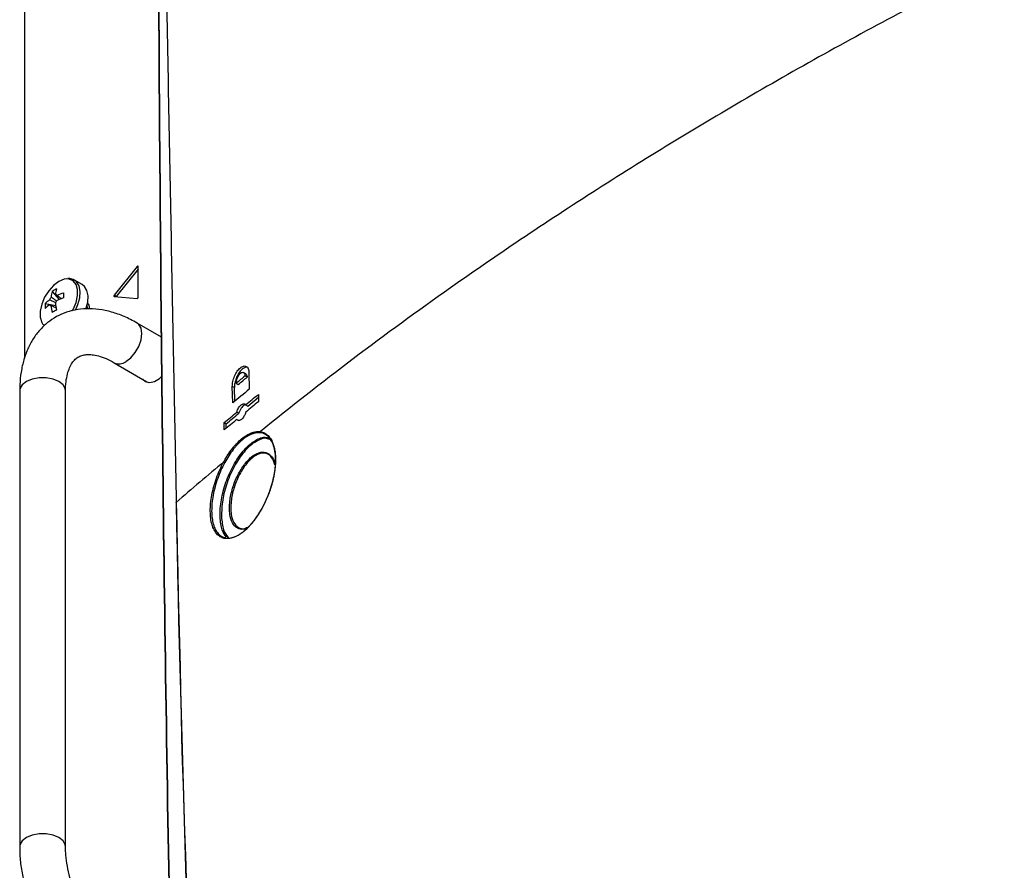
# Model space of a CAD drawing. Header units: millimetres. Extents: x 155473 to 158085, y 111018 to 114514.
# Tile 52 of 181: x 157507 to 157675, y 111396 to 111541. Entities that reach past the tile are written whole.
import ezdxf

# ---------------------------------------------------------------- set-up
doc = ezdxf.new("R2010")
doc.units = ezdxf.units.MM

msp = doc.modelspace()

# ---------------------------------------------------------------- linework, layer by layer
at = {"color": 7, "linetype": 'Continuous', "lineweight": 25}
for p, q in [((157508.05, 111585.86), (157508.05, 111483.45)), ((157527.25, 111499.06), (157523.33, 111494.18)), ((157527.41, 111498.61), (157523.68, 111493.97)), ((157527.41, 111498.97), (157527.25, 111499.06)), ((157527.41, 111493.81), (157527.41, 111499.04)), ((157517.9, 111495.97), (157516.56, 111496.75)), ((157512.78, 111494.81), (157513.96, 111493.44)), ((157523.68, 111493.97), (157523.33, 111494.18)), ((157523.33, 111493.96), (157527.25, 111493.61)), ((157511.59, 111492.76), (157513.37, 111492.42)), ((157512.32, 111492.55), (157512.52, 111492.46)), ((157511.12, 111489.33), (157511.46, 111488.96)), ((157531.37, 111487.05), (157527.24, 111489.43)), ((157523.34, 111482.67), (157528.91, 111479.46)), ((157545.71, 111480.81), (157545.32, 111481.04)), ((157545.95, 111480.24), (157545.6, 111480.44)), ((157546.26, 111480.98), (157546.31, 111478.17)), ((157528.55, 111479.66), (157528.78, 111479.44)), ((157528.9, 111479.46), (157528.9, 111479.47)), ((157528.9, 111479.46), (157529.09, 111479.36)), ((157528.91, 111479.46), (157529.16, 111479.35)), ((157543.49, 111475.84), (157543.43, 111478.65)), ((157543.78, 111478.45), (157543.43, 111478.65)), ((157544.08, 111479.2), (157544.44, 111478.99)), ((157507.25, 111477.88), (157507.25, 111400.31)), ((157515.05, 111400.31), (157515.05, 111477.88)), ((157543.83, 111476.13), (157543.78, 111478.45)), ((157546.05, 111475.32), (157547.87, 111476.81)), ((157547.86, 111477.3), (157547.89, 111476.06)), ((157545.7, 111475.53), (157546.05, 111475.32)), ((157544.54, 111474.08), (157544.18, 111474.28)), ((157542.06, 111471.26), (157542.04, 111472.5)), ((157542.04, 111472.5), (157542.39, 111472.29)), ((157542.41, 111471.54), (157542.39, 111472.29)), ((157544.21, 111473.04), (157544.56, 111472.84)), ((157533.89, 111458.93), (157533.89, 111458.93))]:
    msp.add_line(p, q, dxfattribs=at)
at = {"color": 7, "linetype": 'Continuous', "lineweight": 25, "flags": 128}
for points in [[(157527.41, 111499.04), (157527.41, 111499.07), (157527.39, 111499.1), (157527.38, 111499.11), (157527.36, 111499.12), (157527.33, 111499.12), (157527.3, 111499.11), (157527.28, 111499.09), (157527.25, 111499.06)], [(157515.26, 111496.94), (157514.83, 111496.88), (157513.92, 111496.51), (157513.01, 111495.83), (157512.18, 111494.91), (157511.49, 111493.82), (157510.99, 111492.64), (157510.73, 111491.47), (157510.73, 111490.41), (157510.99, 111489.55), (157511.12, 111489.33)], [(157516.23, 111491.53), (157516.35, 111491.75), (157516.85, 111492.93), (157517.11, 111494.1), (157517.11, 111495.16), (157516.85, 111496.02), (157516.35, 111496.63), (157515.66, 111496.92), (157515.26, 111496.94)], [(157516.75, 111491.62), (157517.16, 111492.57), (157517.47, 111493.74), (157517.53, 111494.83), (157517.35, 111495.76), (157516.93, 111496.46), (157516.56, 111496.75)], [(157518.52, 111491.82), (157518.82, 111492.97), (157518.88, 111494.06), (157518.69, 111494.98), (157518.27, 111495.68), (157517.9, 111495.97)], [(157523.33, 111494.18), (157523.3, 111494.14), (157523.29, 111494.11), (157523.28, 111494.07), (157523.27, 111494.04), (157523.28, 111494.01), (157523.29, 111493.99), (157523.3, 111493.97), (157523.33, 111493.96)], [(157523.68, 111493.97), (157523.66, 111493.94), (157523.65, 111493.94)], [(157518.64, 111491.85), (157518.65, 111492.1), (157518.65, 111492.21)], [(157518.77, 111491.85), (157518.77, 111492.02), (157518.73, 111492.46)], [(157519.21, 111491.85), (157519.08, 111492.47), (157518.8, 111492.85)], [(157525.29, 111482.87), (157526.14, 111483.51), (157526.91, 111484.41), (157527.52, 111485.47), (157527.91, 111486.58), (157528.05, 111487.64), (157527.91, 111488.55), (157527.52, 111489.21), (157527.24, 111489.43)], [(157528.2, 111479.87), (157528.67, 111479.49), (157529.36, 111479.34), (157530.17, 111479.52), (157531.01, 111480), (157531.45, 111480.38)], [(157515.05, 111477.88), (157515, 111478.24), (157514.62, 111478.91), (157513.9, 111479.48), (157512.92, 111479.89), (157511.76, 111480.11), (157510.54, 111480.11), (157509.37, 111479.89), (157508.39, 111479.48), (157507.67, 111478.91), (157507.29, 111478.24), (157507.25, 111477.88)], [(157515.05, 111400.32), (157515, 111400.67), (157514.62, 111401.34), (157513.9, 111401.91), (157512.92, 111402.32), (157511.76, 111402.54), (157510.54, 111402.54), (157509.37, 111402.32), (157508.39, 111401.91), (157507.67, 111401.34), (157507.29, 111400.67), (157507.25, 111400.31)]]:
    msp.add_lwpolyline(points, dxfattribs=at)
at = {"color": 7, "linetype": 'Continuous', "lineweight": 25}
for centre, radius, start, end in [((157515.9, 111490.25), 5.53, 115.637, 124.3576), ((157518.78, 111493.74), 5.48, 164.1794, 174.2752), ((157513.98, 111492.75), 1.77, 141.1423, 158.8577), ((157518.05, 111493.32), 5.48, 164.1794, 174.2752), ((157513.3, 111493.93), 0.36, 34.0284, 85.9608), ((157517.66, 111485.24), 9.77, 107.6977, 114.5644), ((157517.66, 111484.4), 9.77, 107.6977, 114.5644), ((157531.18, 111494.13), 16.5, 178.5397, 181.4603), ((157527.21, 111493.81), 0.198, 281.219, 1.1919), ((157517.11, 111492.34), 5.53, 175.64, 184.36), ((157515.52, 111488.94), 5.48, 125.7222, 135.8186), ((157515.52, 111488.1), 5.48, 125.7222, 135.8186), ((157512.62, 111492.75), 0.36, 214.0284, 265.9608), ((157522.32, 111493.32), 9.77, 185.433, 192.3), ((157511.94, 111493.93), 1.77, 321.1423, 338.8577), ((157523.05, 111493.74), 9.77, 185.433, 192.3), ((157521.39, 111477.16), 16.5, 118.5372, 121.4574), ((157524.15, 111484.38), 1.89, 244.5507, 306.7967)]:
    msp.add_arc(centre, radius, start, end, dxfattribs=at)
for points, knots in [([(157530.79, 111621.56), (157530.74, 111592.86), (157530.8, 111564.08), (157531.15, 111506.4), (157531.43, 111477.49), (157532.2, 111419.54), (157532.69, 111390.5), (157533.91, 111332.27), (157534.63, 111303.09), (157535.45, 111273.85)], [0, 0, 0, 0, 0.25, 0.25, 0.5, 0.5, 0.75, 0.75, 1, 1, 1, 1]), ([(157535.45, 111273.74), (157534.63, 111302.98), (157533.91, 111332.16), (157532.69, 111390.38), (157532.2, 111419.42), (157531.43, 111477.37), (157531.15, 111506.28), (157530.8, 111563.97), (157530.74, 111592.74), (157530.79, 111621.44)], [0, 0, 0, 0, 0.25, 0.25, 0.5, 0.5, 0.75, 0.75, 1, 1, 1, 1]), ([(157734.42, 111578.46), (157719.92, 111572.51), (157705.81, 111566.28), (157681.9, 111554.98), (157671.95, 111550.02), (157652.44, 111539.82), (157642.89, 111534.58), (157624.28, 111523.84), (157615.21, 111518.34), (157597.54, 111507.08), (157588.93, 111501.32), (157569.3, 111487.49), (157558.49, 111479.32), (157548.18, 111470.95)], [0.0808846, 0.0808846, 0.0808846, 0.0808846, 0.25, 0.25, 0.375, 0.375, 0.5, 0.5, 0.625, 0.625, 0.75, 0.75, 0.9191439, 0.9191439, 0.9191439, 0.9191439]), ([(157532.15, 111549.79), (157532.42, 111534.66), (157532.7, 111519.52), (157533.29, 111489.23), (157533.59, 111474.08), (157533.89, 111458.93)], [0, 0, 0, 0, 0.5, 0.5, 1, 1, 1, 1]), ([(157516.54, 111496.71), (157516.41, 111496.79), (157516.09, 111497), (157515.68, 111497), (157515.44, 111496.99)], [0, 0, 0, 0, 0.396035, 1, 1, 1, 1]), ([(157512.6, 111493.86), (157512.67, 111493.82), (157512.99, 111493.6), (157513.32, 111493.38), (157513.57, 111493.21)], [0, 0, 0, 0, 0.227609, 1, 1, 1, 1]), ([(157513.6, 111494.13), (157513.67, 111494.08), (157513.93, 111493.9), (157514.19, 111493.72), (157514.39, 111493.59)], [0, 0, 0, 0, 0.25699, 1, 1, 1, 1]), ([(157527.24, 111489.43), (157526.86, 111489.64), (157525.78, 111490.24), (157523.96, 111491.01), (157521.8, 111491.63), (157519.67, 111491.91), (157517.62, 111491.86), (157515.69, 111491.48), (157513.92, 111490.79), (157512.34, 111489.83), (157510.95, 111488.62), (157509.78, 111487.18), (157508.81, 111485.54), (157508.06, 111483.69), (157507.54, 111481.65), (157507.28, 111479.7), (157507.26, 111478.41), (157507.25, 111477.88)], [0, 0, 0, 0, 0.040531, 0.11605, 0.191484, 0.265804, 0.338139, 0.408024, 0.475654, 0.541745, 0.607229, 0.672857, 0.739581, 0.808097, 0.878682, 0.951122, 1, 1, 1, 1]), ([(157513.37, 111492.88), (157513.1, 111493.01), (157512.75, 111493.18), (157512.4, 111493.35), (157512.32, 111493.39)], [0, 0, 0, 0, 0.771145, 1, 1, 1, 1]), ([(157513.46, 111491.98), (157513.24, 111492.08), (157512.96, 111492.22), (157512.67, 111492.36), (157512.6, 111492.39)], [0, 0, 0, 0, 0.742962, 1, 1, 1, 1]), ([(157515.05, 111477.88), (157515.05, 111478.16), (157515.06, 111478.98), (157515.22, 111480.18), (157515.53, 111481.38), (157515.95, 111482.33), (157516.44, 111483.04), (157517, 111483.55), (157517.61, 111483.88), (157518.37, 111484.07), (157519.28, 111484.1), (157520.35, 111483.94), (157521.58, 111483.56), (157522.62, 111483.08), (157523.22, 111482.74), (157523.34, 111482.67)], [0, 0, 0, 0, 0.042593, 0.123631, 0.204437, 0.285693, 0.369219, 0.458825, 0.562354, 0.65295, 0.735057, 0.813487, 0.896884, 0.978899, 1, 1, 1, 1]), ([(157543.43, 111478.65), (157543.43, 111478.79), (157543.43, 111478.93), (157543.47, 111479.21), (157543.49, 111479.36), (157543.56, 111479.67), (157543.6, 111479.82), (157543.7, 111480.12), (157543.75, 111480.27), (157543.94, 111480.71), (157544.1, 111480.99), (157544.35, 111481.34), (157544.43, 111481.46), (157544.61, 111481.66), (157544.7, 111481.74), (157544.89, 111481.9), (157544.98, 111481.96), (157545.16, 111482.06), (157545.25, 111482.09), (157545.42, 111482.13), (157545.51, 111482.14), (157545.66, 111482.12), (157545.74, 111482.1), (157545.87, 111482.02), (157545.94, 111481.97), (157546.04, 111481.84), (157546.09, 111481.76), (157546.17, 111481.57), (157546.2, 111481.47), (157546.24, 111481.24), (157546.25, 111481.12), (157546.26, 111480.98)], [0, 0, 0, 0, 0.0625, 0.0625, 0.125, 0.125, 0.1875, 0.1875, 0.25, 0.25, 0.375, 0.375, 0.4375, 0.4375, 0.5, 0.5, 0.5625, 0.5625, 0.625, 0.625, 0.6875, 0.6875, 0.75, 0.75, 0.8125, 0.8125, 0.875, 0.875, 0.9375, 0.9375, 1, 1, 1, 1]), ([(157546.15, 111481.83), (157546.08, 111481.87), (157545.89, 111481.98), (157545.49, 111481.87), (157545.01, 111481.53), (157544.54, 111480.96), (157544.15, 111480.22), (157543.88, 111479.42), (157543.79, 111478.82), (157543.78, 111478.52), (157543.78, 111478.45)], [0, 0, 0, 0, 0.089552, 0.23175, 0.376055, 0.521914, 0.668038, 0.812946, 0.955686, 1, 1, 1, 1]), ([(157544.08, 111479.2), (157544.08, 111479.22), (157544.08, 111479.28), (157544.09, 111479.38), (157544.1, 111479.48), (157544.12, 111479.58), (157544.14, 111479.69), (157544.17, 111479.8), (157544.2, 111479.91), (157544.24, 111480.03), (157544.31, 111480.18), (157544.4, 111480.37), (157544.57, 111480.64), (157544.82, 111480.93), (157545.12, 111481.08), (157545.33, 111481.05), (157545.44, 111480.96), (157545.51, 111480.86), (157545.56, 111480.74), (157545.59, 111480.6), (157545.6, 111480.5), (157545.6, 111480.44)], [0, 0, 0, 0, 0.025802, 0.052102, 0.078906, 0.106219, 0.134047, 0.162394, 0.191264, 0.220662, 0.250592, 0.30886, 0.375783, 0.500373, 0.6342, 0.749358, 0.80098, 0.851822, 0.901916, 0.951297, 1, 1, 1, 1]), ([(157545.6, 111480.44), (157545.35, 111480.23), (157544.84, 111479.82), (157544.34, 111479.4), (157544.08, 111479.2)], [0, 0, 0, 0, 0.500047, 1, 1, 1, 1]), ([(157544.44, 111478.99), (157544.69, 111479.2), (157545.19, 111479.62), (157545.7, 111480.03), (157545.95, 111480.24)], [0, 0, 0, 0, 0.499953, 1, 1, 1, 1]), ([(157545.71, 111480.81), (157545.72, 111480.81), (157545.79, 111480.8), (157545.88, 111480.64), (157545.94, 111480.43), (157545.95, 111480.27), (157545.95, 111480.24)], [0, 0, 0, 0, 0.012778, 0.445464, 0.871847, 1, 1, 1, 1]), ([(157544.18, 111474.28), (157544.22, 111474.41), (157544.27, 111474.53), (157544.37, 111474.77), (157544.43, 111474.89), (157544.56, 111475.11), (157544.63, 111475.21), (157544.77, 111475.38), (157544.85, 111475.46), (157545, 111475.59), (157545.08, 111475.63), (157545.23, 111475.7), (157545.3, 111475.72), (157545.43, 111475.72), (157545.5, 111475.7), (157545.61, 111475.64), (157545.66, 111475.59), (157545.7, 111475.53)], [0, 0, 0, 0, 0.125, 0.125, 0.25, 0.25, 0.375, 0.375, 0.5, 0.5, 0.625, 0.625, 0.75, 0.75, 0.875, 0.875, 1, 1, 1, 1]), ([(157545.76, 111475.49), (157545.71, 111475.5), (157545.57, 111475.52), (157545.31, 111475.37), (157545.02, 111475.07), (157544.75, 111474.65), (157544.6, 111474.3), (157544.55, 111474.1), (157544.54, 111474.08)], [0, 0, 0, 0, 0.124584, 0.331898, 0.541935, 0.753165, 0.963448, 1, 1, 1, 1]), ([(157545.72, 111474.29), (157545.69, 111474.16), (157545.64, 111474.04), (157545.54, 111473.79), (157545.48, 111473.68), (157545.35, 111473.46), (157545.28, 111473.36), (157545.13, 111473.19), (157545.05, 111473.11), (157544.9, 111472.98), (157544.83, 111472.93), (157544.68, 111472.87), (157544.61, 111472.85), (157544.47, 111472.85), (157544.41, 111472.87), (157544.3, 111472.93), (157544.25, 111472.98), (157544.21, 111473.04)], [0, 0, 0, 0, 0.125, 0.125, 0.25, 0.25, 0.375, 0.375, 0.5, 0.5, 0.625, 0.625, 0.75, 0.75, 0.875, 0.875, 1, 1, 1, 1]), ([(157548.18, 111470.95), (157548.68, 111470.88), (157549.13, 111470.66), (157549.7, 111470.11), (157549.87, 111469.89), (157550.17, 111469.38), (157550.3, 111469.1), (157550.46, 111468.62), (157550.51, 111468.45), (157550.59, 111468.11), (157550.63, 111467.93), (157550.72, 111467.37), (157550.76, 111466.98), (157550.78, 111466.36), (157550.78, 111466.14), (157550.77, 111465.7), (157550.76, 111465.48), (157550.71, 111464.81), (157550.65, 111464.35), (157550.53, 111463.64), (157550.48, 111463.4), (157550.38, 111462.92), (157550.32, 111462.68), (157550.13, 111461.96), (157549.99, 111461.48), (157549.66, 111460.52), (157549.47, 111460.03), (157549.06, 111459.11), (157548.84, 111458.65), (157548.38, 111457.78), (157548.13, 111457.35), (157547.61, 111456.54), (157547.35, 111456.16), (157546.93, 111455.63), (157546.79, 111455.46), (157546.51, 111455.13), (157546.37, 111454.97), (157545.94, 111454.51), (157545.65, 111454.24), (157545.21, 111453.88), (157545.07, 111453.77), (157544.77, 111453.56), (157544.63, 111453.46), (157544.19, 111453.2), (157543.91, 111453.07), (157543.35, 111452.87), (157543.08, 111452.8), (157542.55, 111452.75), (157542.3, 111452.76), (157541.82, 111452.86), (157541.6, 111452.95), (157541.28, 111453.14), (157541.17, 111453.21), (157540.98, 111453.37), (157540.89, 111453.46), (157540.62, 111453.76), (157540.47, 111453.99), (157540.26, 111454.39), (157540.19, 111454.53), (157540.08, 111454.83), (157540.02, 111454.99), (157539.88, 111455.48), (157539.81, 111455.84), (157539.71, 111456.6), (157539.69, 111457.01), (157539.68, 111457.86), (157539.7, 111458.3), (157539.79, 111459.22), (157539.85, 111459.69), (157540.03, 111460.65), (157540.14, 111461.13), (157540.41, 111462.09), (157540.56, 111462.58), (157540.9, 111463.54), (157541.09, 111464.01), (157541.5, 111464.93), (157541.72, 111465.39), (157541.96, 111465.82)], [0, 0, 0, 0, 0.0625, 0.0625, 0.09375, 0.09375, 0.125, 0.125, 0.140625, 0.140625, 0.15625, 0.15625, 0.1875, 0.1875, 0.203125, 0.203125, 0.21875, 0.21875, 0.25, 0.25, 0.265625, 0.265625, 0.28125, 0.28125, 0.3125, 0.3125, 0.34375, 0.34375, 0.375, 0.375, 0.40625, 0.40625, 0.4375, 0.4375, 0.453125, 0.453125, 0.46875, 0.46875, 0.5, 0.5, 0.515625, 0.515625, 0.53125, 0.53125, 0.5625, 0.5625, 0.59375, 0.59375, 0.625, 0.625, 0.65625, 0.65625, 0.671875, 0.671875, 0.6875, 0.6875, 0.71875, 0.71875, 0.734375, 0.734375, 0.75, 0.75, 0.78125, 0.78125, 0.8125, 0.8125, 0.84375, 0.84375, 0.875, 0.875, 0.90625, 0.90625, 0.9375, 0.9375, 0.96875, 0.96875, 1, 1, 1, 1]), ([(157542.14, 111465.71), (157541.68, 111464.85), (157541.28, 111463.94), (157540.77, 111462.52), (157540.62, 111462.04), (157540.36, 111461.08), (157540.25, 111460.61), (157540.08, 111459.67), (157540.01, 111459.2), (157539.93, 111458.3), (157539.91, 111457.87), (157539.92, 111457.03), (157539.94, 111456.63), (157540.04, 111455.88), (157540.11, 111455.53), (157540.25, 111455.04), (157540.3, 111454.89), (157540.42, 111454.59), (157540.48, 111454.45), (157540.68, 111454.06), (157540.84, 111453.83), (157541.1, 111453.54), (157541.19, 111453.45), (157541.38, 111453.29), (157541.48, 111453.22), (157541.79, 111453.03), (157542.01, 111452.95), (157542.48, 111452.85), (157542.73, 111452.84), (157543.25, 111452.89), (157543.51, 111452.96), (157544.06, 111453.15), (157544.34, 111453.29), (157544.76, 111453.55), (157544.91, 111453.64), (157545.19, 111453.85), (157545.34, 111453.96), (157545.76, 111454.31), (157546.05, 111454.58), (157546.47, 111455.03), (157546.61, 111455.19), (157546.89, 111455.51), (157547.03, 111455.68), (157547.43, 111456.21), (157547.69, 111456.58), (157548.2, 111457.37), (157548.44, 111457.8), (157548.9, 111458.66), (157549.11, 111459.11), (157549.51, 111460.02), (157549.69, 111460.5), (157550.02, 111461.44), (157550.16, 111461.91), (157550.35, 111462.62), (157550.4, 111462.86), (157550.51, 111463.34), (157550.55, 111463.57), (157550.67, 111464.27), (157550.73, 111464.72), (157550.78, 111465.39), (157550.79, 111465.61), (157550.8, 111466.03), (157550.8, 111466.25), (157550.78, 111466.86), (157550.74, 111467.25), (157550.65, 111467.8), (157550.61, 111467.97), (157550.53, 111468.31), (157550.48, 111468.48), (157550.32, 111468.95), (157550.2, 111469.23), (157549.9, 111469.72), (157549.73, 111469.94), (157549.17, 111470.48), (157548.74, 111470.7), (157548.24, 111470.77)], [0, 0, 0, 0, 0.0625, 0.0625, 0.09375, 0.09375, 0.125, 0.125, 0.15625, 0.15625, 0.1875, 0.1875, 0.21875, 0.21875, 0.25, 0.25, 0.265625, 0.265625, 0.28125, 0.28125, 0.3125, 0.3125, 0.328125, 0.328125, 0.34375, 0.34375, 0.375, 0.375, 0.40625, 0.40625, 0.4375, 0.4375, 0.46875, 0.46875, 0.484375, 0.484375, 0.5, 0.5, 0.53125, 0.53125, 0.546875, 0.546875, 0.5625, 0.5625, 0.59375, 0.59375, 0.625, 0.625, 0.65625, 0.65625, 0.6875, 0.6875, 0.71875, 0.71875, 0.734375, 0.734375, 0.75, 0.75, 0.78125, 0.78125, 0.796875, 0.796875, 0.8125, 0.8125, 0.84375, 0.84375, 0.859375, 0.859375, 0.875, 0.875, 0.90625, 0.90625, 0.9375, 0.9375, 1, 1, 1, 1]), ([(157541.96, 111465.82), (157542.02, 111465.93), (157542.07, 111466.03), (157542.19, 111466.23), (157542.25, 111466.33), (157542.42, 111466.62), (157542.54, 111466.81), (157542.9, 111467.37), (157543.15, 111467.72), (157543.54, 111468.22), (157543.67, 111468.38), (157543.94, 111468.69), (157544.07, 111468.83), (157544.47, 111469.26), (157544.75, 111469.51), (157545.29, 111469.96), (157545.57, 111470.16), (157546.12, 111470.5), (157546.39, 111470.63), (157546.92, 111470.84), (157547.18, 111470.91), (157547.57, 111470.96), (157547.69, 111470.97), (157547.88, 111470.97), (157547.94, 111470.97), (157548.06, 111470.96), (157548.12, 111470.96), (157548.18, 111470.95)], [0, 0, 0, 0, 0.03125, 0.03125, 0.0625, 0.0625, 0.125, 0.125, 0.25, 0.25, 0.3125, 0.3125, 0.375, 0.375, 0.5, 0.5, 0.625, 0.625, 0.75, 0.75, 0.875, 0.875, 0.9375, 0.9375, 0.96875, 0.96875, 1, 1, 1, 1]), ([(157548.24, 111470.77), (157548.01, 111470.8), (157547.77, 111470.79), (157547.26, 111470.72), (157547.01, 111470.65), (157546.49, 111470.45), (157546.22, 111470.32), (157545.68, 111469.99), (157545.41, 111469.79), (157544.87, 111469.34), (157544.61, 111469.09), (157544.21, 111468.68), (157544.08, 111468.53), (157543.82, 111468.23), (157543.69, 111468.07), (157543.06, 111467.25), (157542.58, 111466.52), (157542.14, 111465.71)], [0, 0, 0, 0, 0.125, 0.125, 0.25, 0.25, 0.375, 0.375, 0.5, 0.5, 0.625, 0.625, 0.6875, 0.6875, 0.75, 0.75, 1, 1, 1, 1]), ([(157548.24, 111470.77), (157548.21, 111470.78), (157548.19, 111470.81), (157548.17, 111470.88), (157548.17, 111470.91), (157548.18, 111470.95)], [0, 0, 0, 0, 0.5, 0.5, 1, 1, 1, 1]), ([(157541.35, 111456.45), (157541.35, 111456.49), (157541.32, 111457.39), (157541.47, 111459.35), (157542.27, 111462.39), (157543.57, 111465.31), (157545.25, 111467.79), (157547.12, 111469.44), (157548.71, 111470.17), (157549.48, 111469.92), (157549.73, 111469.83)], [0, 0, 0, 0, 0.006542, 0.15462, 0.303977, 0.455917, 0.610535, 0.766661, 0.922434, 1, 1, 1, 1]), ([(157549.83, 111469.64), (157549.57, 111469.73), (157548.8, 111469.99), (157547.23, 111469.27), (157545.4, 111467.63), (157543.75, 111465.19), (157542.48, 111462.33), (157541.66, 111459.25), (157541.61, 111457.41), (157541.58, 111456.47)], [0, 0, 0, 0, 0.081408, 0.236542, 0.392045, 0.546054, 0.697388, 0.846132, 1, 1, 1, 1]), ([(157542.96, 111457.37), (157542.95, 111457.86), (157542.93, 111459), (157543.19, 111460.33), (157543.61, 111461.83), (157544.18, 111463.34), (157545.33, 111465.3), (157546.65, 111466.74), (157547.98, 111467.5), (157549.19, 111467.55), (157550.11, 111466.83), (157550.6, 111466.01), (157550.66, 111465.37), (157550.67, 111465.33)], [0, 0, 0, 0, 0.084597, 0.197867, 0.199219, 0.315298, 0.431504, 0.546543, 0.659925, 0.771542, 0.882141, 0.992911, 1, 1, 1, 1]), ([(157550.67, 111465.33), (157550.5, 111465.79), (157550.18, 111466.72), (157549.23, 111467.36), (157548.07, 111467.32), (157546.77, 111466.57), (157545.49, 111465.16), (157544.37, 111463.24), (157543.56, 111461.05), (157543.16, 111459), (157543.18, 111457.87), (157543.19, 111457.4)], [0, 0, 0, 0, 0.1101111, 0.221637, 0.3342123, 0.4485872, 0.5646514, 0.6818942, 0.7989931, 0.9145746, 1, 1, 1, 1]), ([(157541.96, 111465.82), (157541.98, 111465.81), (157542, 111465.78), (157542.07, 111465.74), (157542.11, 111465.72), (157542.14, 111465.71)], [0, 0, 0, 0, 0.5, 0.5, 1, 1, 1, 1]), ([(157533.91, 111458.82), (157533.88, 111458.84), (157533.87, 111458.85), (157533.86, 111458.89), (157533.87, 111458.91), (157533.89, 111458.93)], [0, 0, 0, 0, 0.5, 0.5, 1, 1, 1, 1]), ([(157533.91, 111458.83), (157533.88, 111458.84), (157533.87, 111458.86), (157533.86, 111458.9), (157533.87, 111458.92), (157533.89, 111458.93)], [0, 0, 0, 0, 0.5, 0.5, 1, 1, 1, 1]), ([(157546.02, 111454.66), (157545.8, 111454.55), (157545.16, 111454.23), (157544.22, 111454.48), (157543.39, 111455.35), (157543.04, 111456.48), (157542.98, 111457.22), (157542.96, 111457.37)], [0, 0, 0, 0, 0.137979, 0.403717, 0.672761, 0.933013, 1, 1, 1, 1]), ([(157543.19, 111457.4), (157543.21, 111457.25), (157543.27, 111456.52), (157543.62, 111455.42), (157544.42, 111454.57), (157545.3, 111454.33), (157545.9, 111454.62), (157546.08, 111454.71)], [0, 0, 0, 0, 0.068043, 0.334063, 0.60897, 0.880549, 1, 1, 1, 1]), ([(157542.44, 111452.99), (157542.17, 111453.36), (157541.56, 111454.18), (157541.43, 111455.65), (157541.35, 111456.45)], [0, 0, 0, 0, 0.451267, 1, 1, 1, 1]), ([(157541.58, 111456.47), (157541.66, 111455.68), (157541.81, 111454.13), (157542.46, 111453.27), (157542.79, 111452.84)], [0, 0, 0, 0, 0.506393, 1, 1, 1, 1]), ([(157536.05, 111273.51), (157572.87, 111296.73), (157610.53, 111319.45), (157668.24, 111352.76), (157687.68, 111363.74), (157726.95, 111385.43), (157746.78, 111396.14), (157766.81, 111406.72)], [0, 0, 0, 0, 0.5, 0.5, 0.75, 0.75, 1, 1, 1, 1]), ([(157766.9, 111406.54), (157726.85, 111385.38), (157687.58, 111363.7), (157610.64, 111319.28), (157572.98, 111296.55), (157536.15, 111273.33)], [0, 0, 0, 0, 0.5, 0.5, 1, 1, 1, 1]), ([(157507.25, 111400.31), (157507.25, 111399.88), (157507.27, 111398.64), (157507.5, 111396.53), (157508, 111394), (157508.72, 111391.46), (157509.66, 111388.92), (157510.79, 111386.44), (157512.11, 111384.02), (157513.59, 111381.71), (157515.22, 111379.53), (157516.99, 111377.51), (157518.87, 111375.67), (157520.81, 111374.07), (157522.32, 111373.04), (157523.16, 111372.55), (157523.34, 111372.44)], [0, 0, 0, 0, 0.042686, 0.121521, 0.200166, 0.278585, 0.356758, 0.434745, 0.512636, 0.59054, 0.668545, 0.746758, 0.825296, 0.904264, 0.979289, 1, 1, 1, 1]), ([(157527.24, 111379.2), (157526.99, 111379.35), (157526.26, 111379.78), (157525.02, 111380.69), (157523.54, 111381.99), (157522.09, 111383.5), (157520.71, 111385.19), (157519.42, 111387.03), (157518.26, 111388.99), (157517.25, 111391.02), (157516.42, 111393.07), (157515.77, 111395.11), (157515.33, 111397.07), (157515.08, 111398.83), (157515.06, 111399.85), (157515.05, 111400.31)], [0, 0, 0, 0, 0.0414865, 0.1212342, 0.2015627, 0.2825119, 0.3639911, 0.4458546, 0.5279363, 0.6100627, 0.6920098, 0.7735936, 0.8546454, 0.9350178, 1, 1, 1, 1]), ([(157573.38, 111318.78), (157583.48, 111326.44), (157594.01, 111333.88), (157615.89, 111348.33), (157627.24, 111355.34), (157644.88, 111365.53), (157650.86, 111368.87), (157663, 111375.42), (157669.17, 111378.64), (157681.67, 111384.95), (157688.02, 111388.04), (157700.89, 111394.1), (157707.41, 111397.07), (157714.02, 111399.97)], [0, 0, 0, 0, 0.25, 0.25, 0.5, 0.5, 0.625, 0.625, 0.75, 0.75, 0.875, 0.875, 1, 1, 1, 1]), ([(157714.11, 111399.79), (157700.89, 111393.98), (157688.03, 111387.93), (157669.29, 111378.47), (157663.14, 111375.26), (157651.01, 111368.71), (157645.03, 111365.38), (157627.38, 111355.19), (157616.02, 111348.18), (157594.14, 111333.72), (157583.61, 111326.28), (157573.5, 111318.61)], [0, 0, 0, 0, 0.25, 0.25, 0.375, 0.375, 0.5, 0.5, 0.75, 0.75, 1, 1, 1, 1]), ([(157719.84, 111396.43), (157695.79, 111383.25), (157672.03, 111369.89), (157625.12, 111342.81), (157601.96, 111329.09), (157579.11, 111315.19)], [0, 0, 0, 0, 0.5, 0.5, 1, 1, 1, 1])]:
    msp.add_open_spline(points, degree=3, knots=knots, dxfattribs=at)
for points in [[(157546.31, 111478.17), (157545.37, 111477.4), (157544.42, 111476.62), (157543.49, 111475.84)], [(157545.7, 111475.53), (157546.42, 111476.12), (157547.14, 111476.71), (157547.86, 111477.3)], [(157547.89, 111476.06), (157547.16, 111475.47), (157546.44, 111474.88), (157545.72, 111474.29)], [(157542.04, 111472.5), (157542.75, 111473.09), (157543.47, 111473.69), (157544.18, 111474.28)], [(157542.39, 111472.29), (157543.11, 111472.89), (157543.82, 111473.48), (157544.54, 111474.08)], [(157544.21, 111473.04), (157543.49, 111472.45), (157542.78, 111471.85), (157542.06, 111471.26)], [(157541.96, 111465.82), (157539.23, 111463.54), (157536.54, 111461.24), (157533.89, 111458.93)], [(157533.89, 111458.93), (157534.74, 111416.38), (157536.14, 111373.53), (157538.07, 111330.38)], [(157538.09, 111330.28), (157536.15, 111373.42), (157534.76, 111416.28), (157533.91, 111458.82)]]:
    msp.add_open_spline(points, degree=3, dxfattribs=at)

doc.saveas('drawing.dxf')
